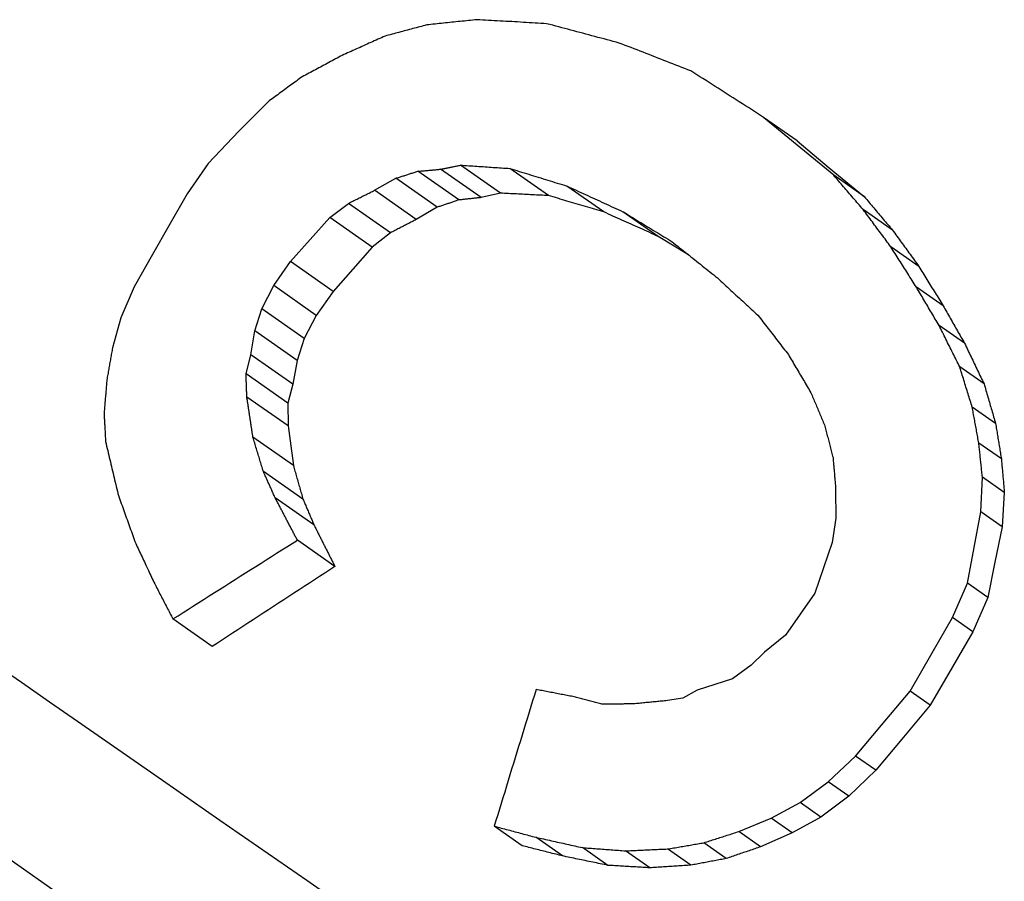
# Model space of a CAD drawing. Header units: millimetres. Extents: x -48 to 3548, y -17 to 396.
# Tile 8 of 26: x 214.05 to 217.97, y 192.16 to 195.59. Entities that reach past the tile are written whole.
import ezdxf

# ---------------------------------------------------------------- set-up
doc = ezdxf.new("R2010")
doc.units = ezdxf.units.MM
doc.layers.add('DETAIL', color=2, linetype='Continuous')

msp = doc.modelspace()

# ---------------------------------------------------------------- linework, layer by layer
at = {"layer": 'DETAIL'}
for p, q in [((215.0394, 195.2594), (214.9248, 195.1432)), ((217.1436, 195.0876), (217.0106, 195.1983)), ((217.1434, 195.1053), (217.0106, 195.1983)), ((214.9248, 195.1432), (214.8027, 195.0154)), ((217.1434, 195.1053), (217.2713, 194.9982)), ((217.289, 194.9683), (217.1436, 195.0876)), ((214.8027, 195.0154), (214.7187, 194.8953)), ((215.7987, 194.8702), (215.6359, 194.9842)), ((215.8873, 194.8798), (215.7265, 194.9923)), ((215.9647, 194.8971), (215.8056, 195.0085)), ((216.1557, 194.8876), (216.0017, 194.9954)), ((217.2713, 194.9982), (217.411, 194.8828)), ((215.4642, 194.9086), (215.5483, 194.9564)), ((215.7128, 194.8412), (215.5483, 194.9564)), ((217.411, 194.8828), (217.289, 194.9683)), ((215.63, 194.7926), (215.4642, 194.9086)), ((216.3758, 194.8226), (216.2285, 194.9257)), ((214.7187, 194.8953), (214.6459, 194.7681)), ((215.9647, 194.8971), (215.8873, 194.8798)), ((215.2868, 194.8006), (215.36, 194.8567)), ((215.5274, 194.7395), (215.36, 194.8567)), ((215.7128, 194.8412), (215.63, 194.7926)), ((216.5916, 194.7255), (216.4515, 194.8236)), ((217.523, 194.7504), (217.4062, 194.8322)), ((215.2088, 194.7128), (215.2868, 194.8006)), ((215.4551, 194.6828), (215.2868, 194.8006)), ((214.6459, 194.7681), (214.5816, 194.6531)), ((215.1303, 194.6254), (215.2088, 194.7128)), ((215.5274, 194.7395), (215.4551, 194.6828)), ((216.7118, 194.6525), (216.5916, 194.7255)), ((215.4551, 194.6828), (215.3774, 194.5948)), ((217.6276, 194.6063), (217.516, 194.6845)), ((214.5816, 194.6531), (214.5092, 194.5255)), ((215.0634, 194.5298), (215.1303, 194.6254)), ((215.2993, 194.507), (215.1303, 194.6254)), ((215.3774, 194.5948), (215.2993, 194.507)), ((214.5092, 194.5255), (214.4561, 194.4021)), ((215.0163, 194.4379), (215.0634, 194.5298)), ((215.2324, 194.4114), (215.0634, 194.5298)), ((217.7242, 194.4496), (217.6178, 194.5241)), ((215.2993, 194.507), (215.2324, 194.4114)), ((214.9885, 194.3499), (215.0163, 194.4379)), ((215.1849, 194.3198), (215.0163, 194.4379)), ((214.4561, 194.4021), (214.4225, 194.2832)), ((215.2324, 194.4114), (215.1849, 194.3198)), ((217.8093, 194.3008), (217.7078, 194.3719)), ((214.9723, 194.2546), (214.9885, 194.3499)), ((215.1563, 194.2324), (214.9885, 194.3499)), ((215.1849, 194.3198), (215.1563, 194.2324)), ((214.9532, 194.1789), (214.9723, 194.2546)), ((215.1389, 194.138), (214.9723, 194.2546)), ((215.1563, 194.2324), (215.1389, 194.138)), ((217.8868, 194.1392), (217.7901, 194.207)), ((215.119, 194.0628), (214.9532, 194.1789)), ((215.1389, 194.138), (215.119, 194.0628)), ((215.1206, 193.9726), (214.9566, 194.0874)), ((215.119, 194.0628), (215.1206, 193.9726)), ((217.9326, 193.9823), (217.8398, 194.0473)), ((215.1206, 193.9726), (215.131, 193.8937)), ((215.1415, 193.8148), (214.9808, 193.9273)), ((215.131, 193.8937), (215.1415, 193.8148)), ((217.9556, 193.8413), (217.8659, 193.9041)), ((215.1795, 193.6815), (215.0221, 193.7917)), ((217.874, 193.6311), (217.8802, 193.7691)), ((217.9672, 193.7082), (217.8802, 193.7691)), ((215.2234, 193.5792), (215.0689, 193.6874)), ((217.9672, 193.7082), (217.9588, 193.5717)), ((217.8468, 193.4894), (217.874, 193.6311)), ((217.9588, 193.5717), (217.874, 193.6311)), ((217.2976, 193.6067), (217.2836, 193.5098)), ((217.9588, 193.5717), (217.9298, 193.4313)), ((215.3066, 193.4143), (215.1572, 193.5189)), ((217.2836, 193.5098), (217.2491, 193.4091)), ((217.8205, 193.3479), (217.8468, 193.4894)), ((217.9298, 193.4313), (217.9017, 193.291)), ((217.2491, 193.4091), (217.2146, 193.3083)), ((217.7612, 193.2112), (217.8205, 193.3479)), ((217.9017, 193.291), (217.8205, 193.3479)), ((217.2146, 193.3083), (217.156, 193.2245)), ((217.9017, 193.291), (217.8415, 193.1549)), ((217.156, 193.2245), (217.0973, 193.1407)), ((214.8189, 193.0962), (214.6628, 193.2056)), ((217.6808, 193.071), (217.7612, 193.2112)), ((217.8415, 193.1549), (217.7612, 193.2112)), ((217.0973, 193.1407), (217.0147, 193.0743)), ((217.8415, 193.1549), (217.7608, 193.015)), ((217.0147, 193.0743), (216.9606, 193.0224)), ((217.5927, 192.9187), (217.6808, 193.071)), ((216.9606, 193.0224), (216.8863, 192.9678)), ((217.7608, 193.015), (217.6722, 192.863)), ((216.8166, 192.945), (216.7468, 192.923)), ((216.8863, 192.9678), (216.8166, 192.945)), ((216.7468, 192.923), (216.6895, 192.8915)), ((217.4797, 192.7838), (217.5927, 192.9187)), ((217.6722, 192.863), (217.5927, 192.9187)), ((216.6895, 192.8915), (216.628, 192.8813)), ((217.6722, 192.863), (217.5597, 192.7278)), ((213.2776, 192.7665), (214.2893, 192.0582)), ((217.3758, 192.6608), (217.4797, 192.7838)), ((217.5597, 192.7278), (217.4561, 192.6045)), ((217.2676, 192.5583), (217.3758, 192.6608)), ((217.4561, 192.6045), (217.3758, 192.6608)), ((217.4561, 192.6045), (217.3489, 192.5014)), ((217.1557, 192.476), (217.2676, 192.5583)), ((217.3489, 192.5014), (217.2676, 192.5583)), ((217.04, 192.4146), (217.1557, 192.476)), ((217.2383, 192.4182), (217.1557, 192.476)), ((217.3489, 192.5014), (217.2383, 192.4182)), ((216.9121, 192.361), (217.04, 192.4146)), ((217.1244, 192.3555), (217.04, 192.4146)), ((217.2383, 192.4182), (217.1244, 192.3555)), ((216.0505, 192.3048), (215.9397, 192.3823)), ((216.9986, 192.3004), (216.9121, 192.361)), ((217.1244, 192.3555), (216.9986, 192.3004)), ((216.2108, 192.2641), (216.1048, 192.3383)), ((216.8618, 192.2538), (216.7726, 192.3163)), ((216.3916, 192.2266), (216.2909, 192.2971)), ((216.5578, 192.2169), (216.4615, 192.2843)), ((216.7214, 192.2272), (216.6291, 192.2918))]:
    msp.add_line(p, q, dxfattribs=at)
at = {"layer": 'DETAIL', "flags": 128}
for points in [[(215.6714, 195.5656), (215.6645, 195.5637), (215.6576, 195.5619), (215.6507, 195.5601), (215.6438, 195.5582), (215.6369, 195.5564), (215.63, 195.5546), (215.6231, 195.5527), (215.6162, 195.5509), (215.6093, 195.549), (215.6024, 195.5472), (215.5955, 195.5454), (215.5887, 195.5435), (215.5818, 195.5417), (215.5749, 195.5399), (215.568, 195.538), (215.5611, 195.5362), (215.5542, 195.5343), (215.5473, 195.5325), (215.5404, 195.5307), (215.5335, 195.5288), (215.5266, 195.527), (215.5197, 195.5251), (215.5129, 195.5233), (215.506, 195.5214)], [(215.871, 195.5865), (215.8627, 195.5856), (215.8544, 195.5848), (215.846, 195.5839), (215.8377, 195.583), (215.8294, 195.5822), (215.8211, 195.5813), (215.8127, 195.5804), (215.8044, 195.5796), (215.7961, 195.5787), (215.7878, 195.5778), (215.7795, 195.577), (215.7711, 195.5761), (215.7628, 195.5752), (215.7545, 195.5743), (215.7462, 195.5735), (215.7379, 195.5726), (215.7296, 195.5717), (215.7213, 195.5708), (215.713, 195.57), (215.7046, 195.5691), (215.6963, 195.5682), (215.688, 195.5673), (215.6797, 195.5664), (215.6714, 195.5656)], [(216.1482, 195.5706), (216.1366, 195.5713), (216.1251, 195.572), (216.1135, 195.5727), (216.1019, 195.5733), (216.0903, 195.574), (216.0788, 195.5747), (216.0672, 195.5754), (216.0556, 195.576), (216.0441, 195.5767), (216.0325, 195.5774), (216.021, 195.578), (216.0094, 195.5787), (215.9979, 195.5794), (215.9863, 195.58), (215.9748, 195.5807), (215.9632, 195.5813), (215.9517, 195.582), (215.9402, 195.5826), (215.9286, 195.5833), (215.9171, 195.5839), (215.9056, 195.5846), (215.8941, 195.5852), (215.8825, 195.5859), (215.871, 195.5865)], [(216.4364, 195.4937), (216.4243, 195.497), (216.4123, 195.5002), (216.4003, 195.5034), (216.3882, 195.5066), (216.3762, 195.5099), (216.3642, 195.5131), (216.3521, 195.5163), (216.3401, 195.5195), (216.3281, 195.5227), (216.3161, 195.5259), (216.304, 195.5292), (216.292, 195.5324), (216.28, 195.5356), (216.268, 195.5388), (216.256, 195.542), (216.244, 195.5452), (216.232, 195.5483), (216.2201, 195.5515), (216.2081, 195.5547), (216.1961, 195.5579), (216.1841, 195.5611), (216.1722, 195.5643), (216.1602, 195.5674), (216.1482, 195.5706)], [(215.506, 195.5214), (215.4988, 195.5182), (215.4917, 195.515), (215.4846, 195.5118), (215.4775, 195.5086), (215.4704, 195.5054), (215.4632, 195.5022), (215.4561, 195.499), (215.449, 195.4958), (215.4419, 195.4926), (215.4348, 195.4894), (215.4277, 195.4862), (215.4205, 195.483), (215.4134, 195.4798), (215.4063, 195.4766), (215.3992, 195.4734), (215.3921, 195.4702), (215.385, 195.467), (215.3779, 195.4638), (215.3707, 195.4606), (215.3636, 195.4574), (215.3565, 195.4542), (215.3494, 195.451), (215.3423, 195.4478), (215.3352, 195.4446)], [(216.7217, 195.3831), (216.7098, 195.3877), (216.6978, 195.3924), (216.6859, 195.397), (216.674, 195.4016), (216.6621, 195.4063), (216.6502, 195.4109), (216.6382, 195.4155), (216.6263, 195.4201), (216.6144, 195.4248), (216.6025, 195.4294), (216.5907, 195.434), (216.5788, 195.4386), (216.5669, 195.4432), (216.555, 195.4478), (216.5431, 195.4524), (216.5312, 195.457), (216.5194, 195.4616), (216.5075, 195.4662), (216.4956, 195.4708), (216.4838, 195.4754), (216.4719, 195.48), (216.4601, 195.4846), (216.4482, 195.4892), (216.4364, 195.4937)], [(215.3352, 195.4446), (215.3286, 195.441), (215.3219, 195.4375), (215.3153, 195.4339), (215.3087, 195.4304), (215.302, 195.4268), (215.2954, 195.4233), (215.2888, 195.4198), (215.2821, 195.4162), (215.2755, 195.4127), (215.2689, 195.4091), (215.2622, 195.4056), (215.2556, 195.402), (215.249, 195.3985), (215.2424, 195.395), (215.2357, 195.3914), (215.2291, 195.3879), (215.2225, 195.3843), (215.2158, 195.3808), (215.2092, 195.3772), (215.2026, 195.3737), (215.196, 195.3701), (215.1893, 195.3666), (215.1827, 195.363), (215.1761, 195.3595)], [(217.0106, 195.1983), (216.9985, 195.2061), (216.9864, 195.2138), (216.9743, 195.2215), (216.9622, 195.2293), (216.9502, 195.237), (216.9381, 195.2447), (216.926, 195.2524), (216.914, 195.2601), (216.9019, 195.2678), (216.8899, 195.2755), (216.8778, 195.2832), (216.8658, 195.2909), (216.8538, 195.2986), (216.8417, 195.3063), (216.8297, 195.314), (216.8177, 195.3217), (216.8057, 195.3294), (216.7937, 195.3371), (216.7816, 195.3447), (216.7696, 195.3524), (216.7576, 195.3601), (216.7457, 195.3678), (216.7337, 195.3754), (216.7217, 195.3831)], [(215.1761, 195.3595), (215.1704, 195.3553), (215.1647, 195.3512), (215.159, 195.347), (215.1533, 195.3428), (215.1476, 195.3386), (215.1419, 195.3345), (215.1362, 195.3303), (215.1305, 195.3261), (215.1248, 195.322), (215.1191, 195.3178), (215.1134, 195.3136), (215.1077, 195.3095), (215.1021, 195.3053), (215.0964, 195.3011), (215.0907, 195.297), (215.085, 195.2928), (215.0793, 195.2886), (215.0736, 195.2844), (215.0679, 195.2803), (215.0622, 195.2761), (215.0565, 195.2719), (215.0508, 195.2678), (215.0451, 195.2636), (215.0394, 195.2594)], [(215.5483, 194.9564), (215.552, 194.9576), (215.5556, 194.9587), (215.5593, 194.9599), (215.5629, 194.961), (215.5666, 194.9622), (215.5702, 194.9634), (215.5739, 194.9645), (215.5775, 194.9657), (215.5812, 194.9668), (215.5848, 194.968), (215.5885, 194.9692), (215.5921, 194.9703), (215.5958, 194.9715), (215.5994, 194.9726), (215.603, 194.9738), (215.6067, 194.9749), (215.6103, 194.9761), (215.614, 194.9773), (215.6176, 194.9784), (215.6213, 194.9796), (215.6249, 194.9807), (215.6286, 194.9819), (215.6322, 194.983), (215.6359, 194.9842)], [(215.6359, 194.9842), (215.6397, 194.9845), (215.6434, 194.9849), (215.6472, 194.9852), (215.651, 194.9856), (215.6548, 194.9859), (215.6585, 194.9862), (215.6623, 194.9866), (215.6661, 194.9869), (215.6699, 194.9873), (215.6736, 194.9876), (215.6774, 194.9879), (215.6812, 194.9883), (215.685, 194.9886), (215.6888, 194.9889), (215.6925, 194.9893), (215.6963, 194.9896), (215.7001, 194.99), (215.7039, 194.9903), (215.7076, 194.9906), (215.7114, 194.991), (215.7152, 194.9913), (215.719, 194.9916), (215.7228, 194.992), (215.7265, 194.9923)], [(215.7265, 194.9923), (215.7298, 194.993), (215.7331, 194.9937), (215.7364, 194.9943), (215.7397, 194.995), (215.743, 194.9957), (215.7463, 194.9964), (215.7496, 194.997), (215.7529, 194.9977), (215.7562, 194.9984), (215.7595, 194.9991), (215.7628, 194.9997), (215.7661, 195.0004), (215.7694, 195.0011), (215.7726, 195.0018), (215.7759, 195.0024), (215.7792, 195.0031), (215.7825, 195.0038), (215.7858, 195.0045), (215.7891, 195.0051), (215.7924, 195.0058), (215.7957, 195.0065), (215.799, 195.0072), (215.8023, 195.0078), (215.8056, 195.0085)], [(215.8056, 195.0085), (215.8138, 195.008), (215.8219, 195.0074), (215.8301, 195.0069), (215.8382, 195.0064), (215.8464, 195.0058), (215.8545, 195.0053), (215.8627, 195.0048), (215.8709, 195.0042), (215.879, 195.0037), (215.8872, 195.0031), (215.8954, 195.0026), (215.9035, 195.002), (215.9117, 195.0015), (215.9199, 195.0009), (215.9281, 195.0004), (215.9362, 194.9998), (215.9444, 194.9993), (215.9526, 194.9987), (215.9608, 194.9982), (215.9689, 194.9976), (215.9771, 194.9971), (215.9853, 194.9965), (215.9935, 194.996), (216.0017, 194.9954)], [(216.0017, 194.9954), (216.0111, 194.9925), (216.0205, 194.9896), (216.03, 194.9868), (216.0394, 194.9839), (216.0488, 194.981), (216.0583, 194.9781), (216.0677, 194.9752), (216.0771, 194.9723), (216.0866, 194.9694), (216.096, 194.9665), (216.1055, 194.9636), (216.1149, 194.9607), (216.1244, 194.9578), (216.1338, 194.9549), (216.1433, 194.952), (216.1527, 194.9491), (216.1622, 194.9461), (216.1717, 194.9432), (216.1811, 194.9403), (216.1906, 194.9374), (216.2001, 194.9345), (216.2095, 194.9316), (216.219, 194.9286), (216.2285, 194.9257)], [(217.4062, 194.8322), (217.4013, 194.8379), (217.3964, 194.8436), (217.3915, 194.8493), (217.3866, 194.8549), (217.3817, 194.8606), (217.3768, 194.8663), (217.3719, 194.872), (217.367, 194.8776), (217.3621, 194.8833), (217.3573, 194.889), (217.3524, 194.8947), (217.3475, 194.9003), (217.3426, 194.906), (217.3377, 194.9117), (217.3329, 194.9173), (217.328, 194.923), (217.3231, 194.9287), (217.3182, 194.9343), (217.3133, 194.94), (217.3085, 194.9457), (217.3036, 194.9513), (217.2987, 194.957), (217.2939, 194.9626), (217.289, 194.9683)], [(215.36, 194.8567), (215.3644, 194.8589), (215.3687, 194.861), (215.373, 194.8632), (215.3774, 194.8654), (215.3817, 194.8675), (215.3861, 194.8697), (215.3904, 194.8719), (215.3947, 194.874), (215.3991, 194.8762), (215.4034, 194.8784), (215.4078, 194.8805), (215.4121, 194.8827), (215.4165, 194.8849), (215.4208, 194.887), (215.4251, 194.8892), (215.4295, 194.8913), (215.4338, 194.8935), (215.4382, 194.8957), (215.4425, 194.8978), (215.4469, 194.9), (215.4512, 194.9022), (215.4555, 194.9043), (215.4599, 194.9065), (215.4642, 194.9086)], [(216.2285, 194.9257), (216.2377, 194.9215), (216.247, 194.9172), (216.2563, 194.913), (216.2656, 194.9088), (216.2748, 194.9045), (216.2841, 194.9003), (216.2934, 194.896), (216.3027, 194.8918), (216.312, 194.8875), (216.3213, 194.8833), (216.3305, 194.879), (216.3398, 194.8748), (216.3491, 194.8705), (216.3584, 194.8662), (216.3677, 194.862), (216.377, 194.8577), (216.3863, 194.8535), (216.3956, 194.8492), (216.405, 194.8449), (216.4143, 194.8407), (216.4236, 194.8364), (216.4329, 194.8321), (216.4422, 194.8278), (216.4515, 194.8236)], [(215.7987, 194.8702), (215.7951, 194.869), (215.7915, 194.8678), (215.788, 194.8666), (215.7844, 194.8654), (215.7808, 194.8642), (215.7772, 194.863), (215.7736, 194.8618), (215.7701, 194.8606), (215.7665, 194.8594), (215.7629, 194.8581), (215.7593, 194.8569), (215.7557, 194.8557), (215.7522, 194.8545), (215.7486, 194.8533), (215.745, 194.8521), (215.7414, 194.8509), (215.7379, 194.8497), (215.7343, 194.8485), (215.7307, 194.8473), (215.7271, 194.8461), (215.7235, 194.8449), (215.72, 194.8437), (215.7164, 194.8424), (215.7128, 194.8412)], [(215.8873, 194.8798), (215.8836, 194.8794), (215.8799, 194.879), (215.8762, 194.8786), (215.8725, 194.8782), (215.8688, 194.8778), (215.8651, 194.8774), (215.8614, 194.877), (215.8577, 194.8766), (215.854, 194.8762), (215.8503, 194.8758), (215.8467, 194.8754), (215.843, 194.875), (215.8393, 194.8746), (215.8356, 194.8742), (215.8319, 194.8738), (215.8282, 194.8734), (215.8245, 194.873), (215.8208, 194.8726), (215.8171, 194.8722), (215.8135, 194.8718), (215.8098, 194.8714), (215.8061, 194.871), (215.8024, 194.8706), (215.7987, 194.8702)], [(216.1557, 194.8876), (216.1477, 194.888), (216.1398, 194.8884), (216.1318, 194.8888), (216.1238, 194.8892), (216.1159, 194.8896), (216.1079, 194.89), (216.0999, 194.8904), (216.092, 194.8908), (216.084, 194.8912), (216.076, 194.8916), (216.0681, 194.892), (216.0601, 194.8924), (216.0521, 194.8928), (216.0442, 194.8932), (216.0362, 194.8936), (216.0283, 194.894), (216.0203, 194.8944), (216.0124, 194.8948), (216.0044, 194.8952), (215.9965, 194.8956), (215.9885, 194.896), (215.9806, 194.8964), (215.9726, 194.8967), (215.9647, 194.8971)], [(216.3758, 194.8226), (216.3666, 194.8253), (216.3574, 194.828), (216.3482, 194.8308), (216.339, 194.8335), (216.3298, 194.8362), (216.3206, 194.8389), (216.3115, 194.8416), (216.3023, 194.8443), (216.2931, 194.8471), (216.2839, 194.8498), (216.2748, 194.8525), (216.2656, 194.8552), (216.2564, 194.8579), (216.2473, 194.8606), (216.2381, 194.8633), (216.2289, 194.866), (216.2198, 194.8687), (216.2106, 194.8714), (216.2015, 194.8741), (216.1923, 194.8768), (216.1832, 194.8795), (216.174, 194.8822), (216.1649, 194.8849), (216.1557, 194.8876)], [(217.411, 194.8828), (217.4157, 194.8773), (217.4203, 194.8718), (217.425, 194.8663), (217.4297, 194.8608), (217.4343, 194.8553), (217.439, 194.8498), (217.4436, 194.8443), (217.4483, 194.8387), (217.453, 194.8332), (217.4576, 194.8277), (217.4623, 194.8222), (217.4669, 194.8167), (217.4716, 194.8112), (217.4763, 194.8056), (217.481, 194.8001), (217.4856, 194.7946), (217.4903, 194.7891), (217.495, 194.7836), (217.4996, 194.778), (217.5043, 194.7725), (217.509, 194.767), (217.5137, 194.7615), (217.5183, 194.7559), (217.523, 194.7504)], [(216.5916, 194.7255), (216.5826, 194.7295), (216.5736, 194.7336), (216.5646, 194.7377), (216.5556, 194.7417), (216.5465, 194.7458), (216.5375, 194.7498), (216.5285, 194.7539), (216.5195, 194.758), (216.5105, 194.762), (216.5015, 194.7661), (216.4925, 194.7701), (216.4835, 194.7741), (216.4745, 194.7782), (216.4655, 194.7822), (216.4566, 194.7863), (216.4476, 194.7903), (216.4386, 194.7944), (216.4296, 194.7984), (216.4206, 194.8024), (216.4117, 194.8065), (216.4027, 194.8105), (216.3937, 194.8145), (216.3847, 194.8186), (216.3758, 194.8226)], [(216.4515, 194.8236), (216.4597, 194.8186), (216.4678, 194.8137), (216.4759, 194.8087), (216.484, 194.8038), (216.4921, 194.7988), (216.5002, 194.7938), (216.5084, 194.7889), (216.5165, 194.7839), (216.5246, 194.779), (216.5328, 194.774), (216.5409, 194.769), (216.549, 194.7641), (216.5572, 194.7591), (216.5653, 194.7541), (216.5734, 194.7492), (216.5816, 194.7442), (216.5897, 194.7392), (216.5979, 194.7342), (216.606, 194.7293), (216.6142, 194.7243), (216.6223, 194.7193), (216.6305, 194.7143), (216.6386, 194.7094), (216.6468, 194.7044)], [(217.516, 194.6845), (217.5114, 194.6906), (217.5068, 194.6968), (217.5022, 194.703), (217.4976, 194.7091), (217.4931, 194.7153), (217.4885, 194.7214), (217.4839, 194.7276), (217.4793, 194.7338), (217.4747, 194.7399), (217.4702, 194.7461), (217.4656, 194.7522), (217.461, 194.7584), (217.4564, 194.7646), (217.4519, 194.7707), (217.4473, 194.7769), (217.4427, 194.783), (217.4381, 194.7892), (217.4336, 194.7953), (217.429, 194.8015), (217.4244, 194.8076), (217.4199, 194.8138), (217.4153, 194.8199), (217.4107, 194.8261), (217.4062, 194.8322)], [(215.63, 194.7926), (215.6257, 194.7904), (215.6214, 194.7882), (215.6171, 194.786), (215.6129, 194.7838), (215.6086, 194.7816), (215.6043, 194.7793), (215.6, 194.7771), (215.5958, 194.7749), (215.5915, 194.7727), (215.5872, 194.7705), (215.5829, 194.7683), (215.5787, 194.7661), (215.5744, 194.7639), (215.5701, 194.7616), (215.5658, 194.7594), (215.5616, 194.7572), (215.5573, 194.755), (215.553, 194.7528), (215.5488, 194.7506), (215.5445, 194.7484), (215.5402, 194.7462), (215.5359, 194.7439), (215.5317, 194.7417), (215.5274, 194.7395)], [(217.523, 194.7504), (217.5274, 194.7444), (217.5317, 194.7384), (217.5361, 194.7324), (217.5404, 194.7264), (217.5448, 194.7204), (217.5491, 194.7144), (217.5535, 194.7084), (217.5578, 194.7024), (217.5622, 194.6964), (217.5665, 194.6904), (217.5709, 194.6844), (217.5752, 194.6784), (217.5796, 194.6724), (217.584, 194.6664), (217.5883, 194.6604), (217.5927, 194.6544), (217.597, 194.6484), (217.6014, 194.6424), (217.6058, 194.6364), (217.6101, 194.6304), (217.6145, 194.6243), (217.6189, 194.6183), (217.6232, 194.6123), (217.6276, 194.6063)], [(216.6468, 194.7044), (216.6543, 194.6984), (216.6618, 194.6924), (216.6693, 194.6864), (216.6768, 194.6805), (216.6843, 194.6745), (216.6918, 194.6685), (216.6993, 194.6625), (216.7068, 194.6565), (216.7143, 194.6505), (216.7218, 194.6445), (216.7293, 194.6385), (216.7369, 194.6326), (216.7444, 194.6266), (216.7519, 194.6206), (216.7594, 194.6146), (216.7669, 194.6086), (216.7745, 194.6026), (216.782, 194.5966), (216.7895, 194.5906), (216.797, 194.5846), (216.8046, 194.5786), (216.8121, 194.5725), (216.8197, 194.5665), (216.8272, 194.5605)], [(217.6178, 194.5241), (217.6135, 194.5308), (217.6093, 194.5375), (217.605, 194.5441), (217.6008, 194.5508), (217.5965, 194.5575), (217.5923, 194.5642), (217.588, 194.5709), (217.5838, 194.5776), (217.5795, 194.5843), (217.5753, 194.5909), (217.5711, 194.5976), (217.5668, 194.6043), (217.5626, 194.611), (217.5583, 194.6177), (217.5541, 194.6244), (217.5499, 194.631), (217.5456, 194.6377), (217.5414, 194.6444), (217.5371, 194.6511), (217.5329, 194.6578), (217.5287, 194.6644), (217.5244, 194.6711), (217.5202, 194.6778), (217.516, 194.6845)], [(217.6276, 194.6063), (217.6316, 194.5998), (217.6356, 194.5933), (217.6396, 194.5867), (217.6437, 194.5802), (217.6477, 194.5737), (217.6517, 194.5672), (217.6557, 194.5606), (217.6597, 194.5541), (217.6638, 194.5476), (217.6678, 194.541), (217.6718, 194.5345), (217.6758, 194.528), (217.6798, 194.5215), (217.6839, 194.5149), (217.6879, 194.5084), (217.6919, 194.5019), (217.6959, 194.4953), (217.7, 194.4888), (217.704, 194.4823), (217.708, 194.4757), (217.7121, 194.4692), (217.7161, 194.4627), (217.7201, 194.4561), (217.7242, 194.4496)], [(216.8272, 194.5605), (216.8339, 194.5544), (216.8405, 194.5482), (216.8472, 194.542), (216.8539, 194.5359), (216.8606, 194.5297), (216.8673, 194.5235), (216.874, 194.5173), (216.8807, 194.5112), (216.8874, 194.505), (216.8941, 194.4988), (216.9007, 194.4926), (216.9074, 194.4864), (216.9141, 194.4803), (216.9208, 194.4741), (216.9276, 194.4679), (216.9343, 194.4617), (216.941, 194.4555), (216.9477, 194.4493), (216.9544, 194.4431), (216.9611, 194.437), (216.9678, 194.4308), (216.9745, 194.4246), (216.9812, 194.4184), (216.9879, 194.4122)], [(217.7078, 194.3719), (217.704, 194.3783), (217.7003, 194.3846), (217.6965, 194.391), (217.6927, 194.3973), (217.689, 194.4037), (217.6852, 194.41), (217.6815, 194.4163), (217.6777, 194.4227), (217.674, 194.429), (217.6702, 194.4354), (217.6665, 194.4417), (217.6627, 194.448), (217.659, 194.4544), (217.6552, 194.4607), (217.6515, 194.4671), (217.6477, 194.4734), (217.644, 194.4797), (217.6402, 194.4861), (217.6365, 194.4924), (217.6327, 194.4987), (217.629, 194.5051), (217.6253, 194.5114), (217.6215, 194.5177), (217.6178, 194.5241)], [(217.7242, 194.4496), (217.7277, 194.4434), (217.7312, 194.4372), (217.7348, 194.431), (217.7383, 194.4248), (217.7419, 194.4186), (217.7454, 194.4124), (217.749, 194.4062), (217.7525, 194.4), (217.7561, 194.3938), (217.7596, 194.3876), (217.7632, 194.3814), (217.7667, 194.3752), (217.7703, 194.369), (217.7738, 194.3628), (217.7774, 194.3566), (217.7809, 194.3504), (217.7845, 194.3442), (217.788, 194.338), (217.7916, 194.3318), (217.7951, 194.3256), (217.7987, 194.3194), (217.8022, 194.3132), (217.8058, 194.307), (217.8093, 194.3008)], [(216.9879, 194.4122), (216.993, 194.4057), (216.998, 194.3992), (217.003, 194.3927), (217.008, 194.3862), (217.0131, 194.3797), (217.0181, 194.3732), (217.0231, 194.3667), (217.0282, 194.3602), (217.0332, 194.3537), (217.0382, 194.3471), (217.0433, 194.3406), (217.0483, 194.3341), (217.0533, 194.3276), (217.0584, 194.3211), (217.0634, 194.3146), (217.0685, 194.3081), (217.0735, 194.3016), (217.0786, 194.2951), (217.0836, 194.2885), (217.0886, 194.282), (217.0937, 194.2755), (217.0987, 194.269), (217.1038, 194.2625), (217.1088, 194.256)], [(217.7901, 194.207), (217.7867, 194.2138), (217.7832, 194.2207), (217.7798, 194.2276), (217.7763, 194.2345), (217.7729, 194.2414), (217.7695, 194.2482), (217.766, 194.2551), (217.7626, 194.262), (217.7592, 194.2689), (217.7557, 194.2757), (217.7523, 194.2826), (217.7489, 194.2895), (217.7455, 194.2964), (217.742, 194.3032), (217.7386, 194.3101), (217.7352, 194.317), (217.7317, 194.3239), (217.7283, 194.3307), (217.7249, 194.3376), (217.7215, 194.3445), (217.718, 194.3513), (217.7146, 194.3582), (217.7112, 194.3651), (217.7078, 194.3719)], [(214.4225, 194.2832), (214.4215, 194.2779), (214.4206, 194.2726), (214.4196, 194.2673), (214.4187, 194.262), (214.4178, 194.2567), (214.4168, 194.2513), (214.4159, 194.246), (214.415, 194.2407), (214.414, 194.2354), (214.4131, 194.2301), (214.4122, 194.2248), (214.4112, 194.2195), (214.4103, 194.2142), (214.4093, 194.2089), (214.4084, 194.2036), (214.4075, 194.1983), (214.4065, 194.1929), (214.4056, 194.1876), (214.4047, 194.1823), (214.4037, 194.177), (214.4028, 194.1717), (214.4019, 194.1664), (214.4009, 194.1611), (214.4, 194.1558)], [(217.8093, 194.3008), (217.8126, 194.2941), (217.8158, 194.2874), (217.819, 194.2806), (217.8222, 194.2739), (217.8255, 194.2672), (217.8287, 194.2605), (217.8319, 194.2537), (217.8351, 194.247), (217.8384, 194.2403), (217.8416, 194.2335), (217.8448, 194.2268), (217.848, 194.2201), (217.8513, 194.2133), (217.8545, 194.2066), (217.8577, 194.1999), (217.8609, 194.1931), (217.8642, 194.1864), (217.8674, 194.1797), (217.8706, 194.1729), (217.8739, 194.1662), (217.8771, 194.1594), (217.8803, 194.1527), (217.8836, 194.146), (217.8868, 194.1392)], [(217.1088, 194.256), (217.1126, 194.2496), (217.1163, 194.2433), (217.12, 194.237), (217.1238, 194.2307), (217.1275, 194.2243), (217.1312, 194.218), (217.135, 194.2117), (217.1387, 194.2053), (217.1424, 194.199), (217.1462, 194.1927), (217.1499, 194.1864), (217.1537, 194.18), (217.1574, 194.1737), (217.1611, 194.1674), (217.1649, 194.161), (217.1686, 194.1547), (217.1724, 194.1484), (217.1761, 194.142), (217.1799, 194.1357), (217.1836, 194.1293), (217.1874, 194.123), (217.1911, 194.1167), (217.1948, 194.1103), (217.1986, 194.104)], [(217.8398, 194.0473), (217.8377, 194.0539), (217.8356, 194.0606), (217.8336, 194.0672), (217.8315, 194.0739), (217.8294, 194.0805), (217.8273, 194.0872), (217.8253, 194.0939), (217.8232, 194.1005), (217.8211, 194.1072), (217.8191, 194.1138), (217.817, 194.1205), (217.8149, 194.1271), (217.8128, 194.1338), (217.8108, 194.1404), (217.8087, 194.1471), (217.8066, 194.1537), (217.8046, 194.1604), (217.8025, 194.167), (217.8004, 194.1737), (217.7984, 194.1804), (217.7963, 194.187), (217.7942, 194.1937), (217.7922, 194.2003), (217.7901, 194.207)], [(214.4, 194.1558), (214.3995, 194.1502), (214.3991, 194.1446), (214.3986, 194.1389), (214.3982, 194.1333), (214.3977, 194.1277), (214.3972, 194.1221), (214.3968, 194.1165), (214.3963, 194.1109), (214.3958, 194.1053), (214.3954, 194.0997), (214.3949, 194.094), (214.3945, 194.0884), (214.394, 194.0828), (214.3936, 194.0772), (214.3931, 194.0716), (214.3926, 194.066), (214.3922, 194.0604), (214.3917, 194.0548), (214.3913, 194.0491), (214.3908, 194.0435), (214.3903, 194.0379), (214.3899, 194.0323), (214.3894, 194.0267), (214.389, 194.0211)], [(214.9566, 194.0874), (214.9564, 194.0912), (214.9563, 194.0951), (214.9561, 194.0989), (214.956, 194.1027), (214.9559, 194.1065), (214.9557, 194.1103), (214.9556, 194.1141), (214.9554, 194.1179), (214.9553, 194.1217), (214.9552, 194.1255), (214.955, 194.1293), (214.9549, 194.1332), (214.9548, 194.137), (214.9546, 194.1408), (214.9545, 194.1446), (214.9543, 194.1484), (214.9542, 194.1522), (214.9541, 194.156), (214.9539, 194.1598), (214.9538, 194.1636), (214.9537, 194.1674), (214.9535, 194.1712), (214.9534, 194.1751), (214.9532, 194.1789)], [(217.8868, 194.1392), (217.8887, 194.1327), (217.8906, 194.1262), (217.8925, 194.1196), (217.8944, 194.1131), (217.8963, 194.1065), (217.8982, 194.1), (217.9001, 194.0935), (217.902, 194.0869), (217.9039, 194.0804), (217.9059, 194.0739), (217.9078, 194.0673), (217.9097, 194.0608), (217.9116, 194.0542), (217.9135, 194.0477), (217.9154, 194.0412), (217.9173, 194.0346), (217.9192, 194.0281), (217.9211, 194.0215), (217.923, 194.015), (217.9249, 194.0085), (217.9268, 194.0019), (217.9287, 193.9954), (217.9307, 193.9888), (217.9326, 193.9823)], [(214.9686, 194.0074), (214.9681, 194.0107), (214.9676, 194.0141), (214.9671, 194.0174), (214.9666, 194.0207), (214.9661, 194.0241), (214.9656, 194.0274), (214.9651, 194.0308), (214.9646, 194.0341), (214.9641, 194.0374), (214.9636, 194.0408), (214.9631, 194.0441), (214.9626, 194.0474), (214.9621, 194.0508), (214.9616, 194.0541), (214.9611, 194.0574), (214.9606, 194.0608), (214.9601, 194.0641), (214.9596, 194.0674), (214.9591, 194.0708), (214.9586, 194.0741), (214.9581, 194.0774), (214.9576, 194.0808), (214.9571, 194.0841), (214.9566, 194.0874)], [(217.1986, 194.104), (217.2008, 194.0987), (217.2031, 194.0934), (217.2053, 194.0882), (217.2076, 194.0829), (217.2098, 194.0776), (217.212, 194.0723), (217.2143, 194.067), (217.2165, 194.0618), (217.2188, 194.0565), (217.221, 194.0512), (217.2232, 194.0459), (217.2255, 194.0406), (217.2277, 194.0353), (217.23, 194.0301), (217.2322, 194.0248), (217.2345, 194.0195), (217.2367, 194.0142), (217.239, 194.0089), (217.2412, 194.0036), (217.2434, 193.9983), (217.2457, 193.9931), (217.2479, 193.9878), (217.2502, 193.9825), (217.2524, 193.9772)], [(217.8659, 193.9041), (217.8648, 193.91), (217.8637, 193.916), (217.8626, 193.922), (217.8616, 193.9279), (217.8605, 193.9339), (217.8594, 193.9399), (217.8583, 193.9458), (217.8572, 193.9518), (217.8561, 193.9578), (217.855, 193.9637), (217.8539, 193.9697), (217.8528, 193.9757), (217.8518, 193.9816), (217.8507, 193.9876), (217.8496, 193.9936), (217.8485, 193.9995), (217.8474, 194.0055), (217.8463, 194.0115), (217.8452, 194.0174), (217.8441, 194.0234), (217.8431, 194.0294), (217.842, 194.0353), (217.8409, 194.0413), (217.8398, 194.0473)], [(214.389, 194.0211), (214.3892, 194.0164), (214.3895, 194.0118), (214.3897, 194.0072), (214.39, 194.0026), (214.3902, 193.998), (214.3904, 193.9934), (214.3907, 193.9887), (214.3909, 193.9841), (214.3912, 193.9795), (214.3914, 193.9749), (214.3917, 193.9703), (214.3919, 193.9657), (214.3922, 193.961), (214.3924, 193.9564), (214.3927, 193.9518), (214.3929, 193.9472), (214.3932, 193.9426), (214.3934, 193.938), (214.3937, 193.9333), (214.3939, 193.9287), (214.3942, 193.9241), (214.3944, 193.9195), (214.3947, 193.9149), (214.3949, 193.9102)], [(214.9808, 193.9273), (214.9803, 193.9306), (214.9798, 193.934), (214.9793, 193.9373), (214.9788, 193.9407), (214.9783, 193.944), (214.9778, 193.9473), (214.9773, 193.9507), (214.9767, 193.954), (214.9762, 193.9574), (214.9757, 193.9607), (214.9752, 193.964), (214.9747, 193.9674), (214.9742, 193.9707), (214.9737, 193.974), (214.9732, 193.9774), (214.9727, 193.9807), (214.9722, 193.984), (214.9717, 193.9874), (214.9712, 193.9907), (214.9707, 193.9941), (214.9702, 193.9974), (214.9697, 194.0007), (214.9691, 194.0041), (214.9686, 194.0074)], [(217.2524, 193.9772), (217.2538, 193.9718), (217.2553, 193.9663), (217.2567, 193.9609), (217.2581, 193.9555), (217.2595, 193.95), (217.2609, 193.9446), (217.2623, 193.9392), (217.2637, 193.9337), (217.2652, 193.9283), (217.2666, 193.9229), (217.268, 193.9174), (217.2694, 193.912), (217.2708, 193.9065), (217.2722, 193.9011), (217.2737, 193.8957), (217.2751, 193.8902), (217.2765, 193.8848), (217.2779, 193.8794), (217.2793, 193.8739), (217.2808, 193.8685), (217.2822, 193.8631), (217.2836, 193.8576), (217.285, 193.8522), (217.2864, 193.8467)], [(217.9326, 193.9823), (217.9335, 193.9764), (217.9345, 193.9705), (217.9354, 193.9647), (217.9364, 193.9588), (217.9374, 193.9529), (217.9383, 193.9471), (217.9393, 193.9412), (217.9402, 193.9353), (217.9412, 193.9294), (217.9421, 193.9236), (217.9431, 193.9177), (217.9441, 193.9118), (217.945, 193.9059), (217.946, 193.9001), (217.9469, 193.8942), (217.9479, 193.8883), (217.9489, 193.8824), (217.9498, 193.8765), (217.9508, 193.8707), (217.9517, 193.8648), (217.9527, 193.8589), (217.9537, 193.853), (217.9546, 193.8472), (217.9556, 193.8413)], [(215.0221, 193.7917), (215.0204, 193.7974), (215.0187, 193.803), (215.0169, 193.8087), (215.0152, 193.8144), (215.0135, 193.82), (215.0118, 193.8257), (215.01, 193.8313), (215.0083, 193.837), (215.0066, 193.8426), (215.0049, 193.8483), (215.0031, 193.8539), (215.0014, 193.8596), (214.9997, 193.8652), (214.998, 193.8709), (214.9963, 193.8765), (214.9945, 193.8821), (214.9928, 193.8878), (214.9911, 193.8934), (214.9894, 193.8991), (214.9877, 193.9047), (214.986, 193.9104), (214.9842, 193.916), (214.9825, 193.9217), (214.9808, 193.9273)], [(214.3949, 193.9102), (214.397, 193.9013), (214.3991, 193.8924), (214.4013, 193.8834), (214.4034, 193.8745), (214.4055, 193.8656), (214.4076, 193.8566), (214.4097, 193.8477), (214.4119, 193.8387), (214.414, 193.8298), (214.4161, 193.8208), (214.4183, 193.8119), (214.4204, 193.803), (214.4225, 193.794), (214.4246, 193.7851), (214.4268, 193.7761), (214.4289, 193.7672), (214.4311, 193.7582), (214.4332, 193.7493), (214.4353, 193.7403), (214.4375, 193.7313), (214.4396, 193.7224), (214.4418, 193.7134), (214.4439, 193.7045), (214.4461, 193.6955)], [(217.8802, 193.7691), (217.8796, 193.7748), (217.879, 193.7804), (217.8784, 193.786), (217.8778, 193.7916), (217.8772, 193.7973), (217.8766, 193.8029), (217.8761, 193.8085), (217.8755, 193.8141), (217.8749, 193.8198), (217.8743, 193.8254), (217.8737, 193.831), (217.8731, 193.8366), (217.8725, 193.8422), (217.8719, 193.8479), (217.8713, 193.8535), (217.8707, 193.8591), (217.8701, 193.8647), (217.8695, 193.8703), (217.8689, 193.876), (217.8683, 193.8816), (217.8677, 193.8872), (217.8671, 193.8928), (217.8665, 193.8985), (217.8659, 193.9041)], [(217.2864, 193.8467), (217.2868, 193.842), (217.2872, 193.8372), (217.2876, 193.8325), (217.288, 193.8277), (217.2884, 193.823), (217.2888, 193.8182), (217.2892, 193.8135), (217.2896, 193.8087), (217.29, 193.8039), (217.2904, 193.7992), (217.2908, 193.7944), (217.2913, 193.7897), (217.2917, 193.7849), (217.2921, 193.7802), (217.2925, 193.7754), (217.2929, 193.7707), (217.2933, 193.7659), (217.2937, 193.7611), (217.2941, 193.7564), (217.2945, 193.7516), (217.2949, 193.7469), (217.2953, 193.7421), (217.2957, 193.7374), (217.2961, 193.7326)], [(215.1415, 193.8148), (215.1431, 193.8092), (215.1447, 193.8037), (215.1463, 193.7981), (215.1478, 193.7926), (215.1494, 193.787), (215.151, 193.7815), (215.1526, 193.7759), (215.1542, 193.7704), (215.1557, 193.7648), (215.1573, 193.7593), (215.1589, 193.7537), (215.1605, 193.7482), (215.1621, 193.7426), (215.1636, 193.7371), (215.1652, 193.7315), (215.1668, 193.726), (215.1684, 193.7204), (215.17, 193.7149), (215.1716, 193.7093), (215.1732, 193.7038), (215.1747, 193.6982), (215.1763, 193.6926), (215.1779, 193.6871), (215.1795, 193.6815)], [(217.9556, 193.8413), (217.9561, 193.8357), (217.9566, 193.8302), (217.957, 193.8247), (217.9575, 193.8191), (217.958, 193.8136), (217.9585, 193.808), (217.959, 193.8025), (217.9595, 193.7969), (217.9599, 193.7914), (217.9604, 193.7859), (217.9609, 193.7803), (217.9614, 193.7748), (217.9619, 193.7692), (217.9624, 193.7637), (217.9629, 193.7581), (217.9634, 193.7526), (217.9638, 193.747), (217.9643, 193.7415), (217.9648, 193.7359), (217.9653, 193.7304), (217.9658, 193.7249), (217.9663, 193.7193), (217.9668, 193.7138), (217.9672, 193.7082)], [(215.0689, 193.6874), (215.067, 193.6917), (215.065, 193.6961), (215.0631, 193.7004), (215.0611, 193.7048), (215.0591, 193.7091), (215.0572, 193.7135), (215.0552, 193.7178), (215.0533, 193.7222), (215.0513, 193.7265), (215.0494, 193.7309), (215.0474, 193.7352), (215.0455, 193.7396), (215.0435, 193.7439), (215.0416, 193.7483), (215.0396, 193.7526), (215.0377, 193.757), (215.0357, 193.7613), (215.0338, 193.7657), (215.0318, 193.77), (215.0299, 193.7744), (215.028, 193.7787), (215.026, 193.7831), (215.0241, 193.7874), (215.0221, 193.7917)], [(217.2961, 193.7326), (217.2962, 193.7274), (217.2962, 193.7221), (217.2963, 193.7169), (217.2963, 193.7116), (217.2964, 193.7064), (217.2965, 193.7011), (217.2965, 193.6959), (217.2966, 193.6906), (217.2967, 193.6854), (217.2967, 193.6801), (217.2968, 193.6749), (217.2968, 193.6696), (217.2969, 193.6644), (217.297, 193.6591), (217.297, 193.6539), (217.2971, 193.6486), (217.2972, 193.6434), (217.2972, 193.6381), (217.2973, 193.6329), (217.2974, 193.6276), (217.2974, 193.6224), (217.2975, 193.6172), (217.2975, 193.6119), (217.2976, 193.6067)], [(214.4461, 193.6955), (214.4489, 193.6876), (214.4517, 193.6797), (214.4546, 193.6717), (214.4574, 193.6638), (214.4603, 193.6559), (214.4631, 193.6479), (214.466, 193.64), (214.4689, 193.6321), (214.4717, 193.6241), (214.4746, 193.6162), (214.4774, 193.6083), (214.4803, 193.6003), (214.4831, 193.5924), (214.486, 193.5845), (214.4889, 193.5765), (214.4917, 193.5686), (214.4946, 193.5606), (214.4975, 193.5527), (214.5003, 193.5447), (214.5032, 193.5368), (214.5061, 193.5288), (214.509, 193.5209), (214.5118, 193.513), (214.5147, 193.505)], [(215.1127, 193.6034), (215.1109, 193.6069), (215.1091, 193.6104), (215.1073, 193.6139), (215.1054, 193.6174), (215.1036, 193.6209), (215.1018, 193.6244), (215.0999, 193.6279), (215.0981, 193.6314), (215.0963, 193.6349), (215.0945, 193.6384), (215.0926, 193.6419), (215.0908, 193.6454), (215.089, 193.6489), (215.0872, 193.6524), (215.0853, 193.6559), (215.0835, 193.6594), (215.0817, 193.6629), (215.0799, 193.6664), (215.078, 193.6699), (215.0762, 193.6734), (215.0744, 193.6769), (215.0726, 193.6804), (215.0707, 193.6839), (215.0689, 193.6874)], [(215.1795, 193.6815), (215.1813, 193.6773), (215.1832, 193.673), (215.185, 193.6688), (215.1868, 193.6645), (215.1886, 193.6602), (215.1904, 193.656), (215.1923, 193.6517), (215.1941, 193.6475), (215.1959, 193.6432), (215.1978, 193.6389), (215.1996, 193.6347), (215.2014, 193.6304), (215.2032, 193.6262), (215.2051, 193.6219), (215.2069, 193.6176), (215.2087, 193.6134), (215.2106, 193.6091), (215.2124, 193.6048), (215.2142, 193.6006), (215.216, 193.5963), (215.2179, 193.592), (215.2197, 193.5878), (215.2215, 193.5835), (215.2234, 193.5792)], [(215.1572, 193.5189), (215.1554, 193.5224), (215.1535, 193.526), (215.1516, 193.5295), (215.1498, 193.533), (215.1479, 193.5365), (215.1461, 193.54), (215.1442, 193.5436), (215.1424, 193.5471), (215.1405, 193.5506), (215.1387, 193.5541), (215.1368, 193.5576), (215.135, 193.5612), (215.1331, 193.5647), (215.1313, 193.5682), (215.1294, 193.5717), (215.1275, 193.5752), (215.1257, 193.5788), (215.1238, 193.5823), (215.122, 193.5858), (215.1201, 193.5893), (215.1183, 193.5928), (215.1164, 193.5963), (215.1146, 193.5999), (215.1127, 193.6034)], [(215.2234, 193.5792), (215.2251, 193.5758), (215.2268, 193.5724), (215.2285, 193.569), (215.2302, 193.5655), (215.232, 193.5621), (215.2337, 193.5587), (215.2354, 193.5553), (215.2371, 193.5518), (215.2388, 193.5484), (215.2406, 193.545), (215.2423, 193.5416), (215.244, 193.5381), (215.2457, 193.5347), (215.2475, 193.5313), (215.2492, 193.5279), (215.2509, 193.5244), (215.2526, 193.521), (215.2543, 193.5176), (215.2561, 193.5141), (215.2578, 193.5107), (215.2595, 193.5073), (215.2612, 193.5039), (215.263, 193.5004), (215.2647, 193.497)], [(214.5147, 193.505), (214.5178, 193.4984), (214.521, 193.4917), (214.5241, 193.4851), (214.5272, 193.4785), (214.5304, 193.4718), (214.5335, 193.4652), (214.5367, 193.4585), (214.5398, 193.4519), (214.5429, 193.4452), (214.5461, 193.4386), (214.5492, 193.432), (214.5524, 193.4253), (214.5555, 193.4187), (214.5587, 193.412), (214.5618, 193.4054), (214.565, 193.3987), (214.5681, 193.3921), (214.5713, 193.3854), (214.5744, 193.3788), (214.5776, 193.3721), (214.5807, 193.3655), (214.5839, 193.3588), (214.587, 193.3522), (214.5902, 193.3455)], [(214.6628, 193.2056), (214.6834, 193.2186), (214.7039, 193.2317), (214.7245, 193.2448), (214.7451, 193.2578), (214.7657, 193.2709), (214.7863, 193.284), (214.8069, 193.297), (214.8275, 193.3101), (214.848, 193.3232), (214.8686, 193.3362), (214.8892, 193.3493), (214.9098, 193.3623), (214.9304, 193.3754), (214.951, 193.3885), (214.9717, 193.4015), (214.9923, 193.4146), (215.0129, 193.4276), (215.0335, 193.4407), (215.0541, 193.4537), (215.0747, 193.4668), (215.0953, 193.4798), (215.116, 193.4928), (215.1366, 193.5059), (215.1572, 193.5189)], [(215.2647, 193.497), (215.2664, 193.4935), (215.2682, 193.4901), (215.2699, 193.4867), (215.2717, 193.4832), (215.2734, 193.4798), (215.2752, 193.4763), (215.2769, 193.4729), (215.2786, 193.4694), (215.2804, 193.466), (215.2821, 193.4626), (215.2839, 193.4591), (215.2856, 193.4557), (215.2874, 193.4522), (215.2891, 193.4488), (215.2909, 193.4453), (215.2926, 193.4419), (215.2944, 193.4384), (215.2961, 193.435), (215.2979, 193.4315), (215.2996, 193.4281), (215.3014, 193.4246), (215.3031, 193.4212), (215.3049, 193.4178), (215.3066, 193.4143)], [(215.3066, 193.4143), (215.2863, 193.4011), (215.2659, 193.3878), (215.2456, 193.3746), (215.2252, 193.3614), (215.2049, 193.3481), (215.1846, 193.3349), (215.1642, 193.3216), (215.1439, 193.3084), (215.1236, 193.2951), (215.1033, 193.2819), (215.0829, 193.2686), (215.0626, 193.2554), (215.0423, 193.2421), (215.022, 193.2289), (215.0017, 193.2156), (214.9814, 193.2023), (214.961, 193.1891), (214.9407, 193.1758), (214.9204, 193.1626), (214.9001, 193.1493), (214.8798, 193.136), (214.8595, 193.1228), (214.8392, 193.1095), (214.8189, 193.0962)], [(214.5902, 193.3455), (214.5932, 193.3397), (214.5962, 193.3339), (214.5992, 193.328), (214.6022, 193.3222), (214.6053, 193.3164), (214.6083, 193.3106), (214.6113, 193.3047), (214.6143, 193.2989), (214.6174, 193.2931), (214.6204, 193.2872), (214.6234, 193.2814), (214.6264, 193.2756), (214.6294, 193.2697), (214.6325, 193.2639), (214.6355, 193.2581), (214.6385, 193.2522), (214.6416, 193.2464), (214.6446, 193.2406), (214.6476, 193.2347), (214.6507, 193.2289), (214.6537, 193.2231), (214.6567, 193.2172), (214.6598, 193.2114), (214.6628, 193.2056)], [(216.3685, 191.3517), (216.2497, 191.4341), (216.1311, 191.5163), (216.0129, 191.5984), (215.895, 191.6802), (215.7774, 191.7618), (215.6601, 191.8431), (215.5432, 191.9242), (215.4266, 192.0051), (215.3104, 192.0857), (215.1946, 192.166), (215.0791, 192.2461), (214.9641, 192.3259), (214.8496, 192.4053), (214.7354, 192.4845), (214.6217, 192.5633), (214.5085, 192.6419), (214.3958, 192.72), (214.2835, 192.7979), (214.1718, 192.8754), (214.0606, 192.9525), (213.9499, 193.0292)], [(216.1064, 192.9252), (216.0995, 192.9025), (216.0925, 192.8799), (216.0855, 192.8573), (216.0786, 192.8347), (216.0716, 192.8121), (216.0647, 192.7895), (216.0577, 192.7669), (216.0508, 192.7442), (216.0438, 192.7216), (216.0369, 192.699), (216.0299, 192.6764), (216.023, 192.6538), (216.0161, 192.6312), (216.0091, 192.6085), (216.0022, 192.5859), (215.9952, 192.5633), (215.9883, 192.5407), (215.9814, 192.518), (215.9744, 192.4954), (215.9675, 192.4728), (215.9605, 192.4502), (215.9536, 192.4275), (215.9467, 192.4049), (215.9397, 192.3823)], [(216.247, 192.8982), (216.2412, 192.8994), (216.2353, 192.9005), (216.2295, 192.9016), (216.2236, 192.9027), (216.2177, 192.9039), (216.2119, 192.905), (216.206, 192.9061), (216.2001, 192.9072), (216.1943, 192.9084), (216.1884, 192.9095), (216.1825, 192.9106), (216.1767, 192.9117), (216.1708, 192.9128), (216.165, 192.914), (216.1591, 192.9151), (216.1533, 192.9162), (216.1474, 192.9173), (216.1415, 192.9184), (216.1357, 192.9196), (216.1298, 192.9207), (216.124, 192.9218), (216.1181, 192.9229), (216.1123, 192.924), (216.1064, 192.9252)], [(216.3681, 192.8668), (216.3631, 192.8681), (216.358, 192.8694), (216.353, 192.8707), (216.3479, 192.8721), (216.3429, 192.8734), (216.3378, 192.8747), (216.3328, 192.876), (216.3277, 192.8773), (216.3227, 192.8786), (216.3176, 192.8799), (216.3126, 192.8812), (216.3075, 192.8825), (216.3025, 192.8839), (216.2975, 192.8852), (216.2924, 192.8865), (216.2874, 192.8878), (216.2823, 192.8891), (216.2773, 192.8904), (216.2722, 192.8917), (216.2672, 192.893), (216.2622, 192.8943), (216.2571, 192.8956), (216.2521, 192.8969), (216.247, 192.8982)], [(216.4935, 192.8681), (216.4882, 192.8681), (216.483, 192.868), (216.4778, 192.868), (216.4726, 192.8679), (216.4673, 192.8679), (216.4621, 192.8678), (216.4569, 192.8678), (216.4517, 192.8677), (216.4464, 192.8677), (216.4412, 192.8676), (216.436, 192.8675), (216.4308, 192.8675), (216.4255, 192.8674), (216.4203, 192.8674), (216.4151, 192.8673), (216.4099, 192.8673), (216.4046, 192.8672), (216.3994, 192.8672), (216.3942, 192.8671), (216.389, 192.867), (216.3838, 192.867), (216.3785, 192.8669), (216.3733, 192.8669), (216.3681, 192.8668)], [(216.628, 192.8813), (216.6224, 192.8807), (216.6168, 192.8802), (216.6112, 192.8796), (216.6056, 192.8791), (216.6, 192.8785), (216.5944, 192.878), (216.5888, 192.8775), (216.5832, 192.8769), (216.5775, 192.8764), (216.5719, 192.8758), (216.5663, 192.8753), (216.5607, 192.8747), (216.5551, 192.8742), (216.5495, 192.8736), (216.5439, 192.8731), (216.5383, 192.8725), (216.5327, 192.872), (216.5271, 192.8714), (216.5215, 192.8709), (216.5159, 192.8703), (216.5103, 192.8698), (216.5047, 192.8692), (216.4991, 192.8687), (216.4935, 192.8681)], [(215.9397, 192.3823), (215.9466, 192.3805), (215.9535, 192.3786), (215.9603, 192.3768), (215.9672, 192.375), (215.9741, 192.3731), (215.981, 192.3713), (215.9878, 192.3695), (215.9947, 192.3677), (216.0016, 192.3658), (216.0085, 192.364), (216.0154, 192.3622), (216.0222, 192.3603), (216.0291, 192.3585), (216.036, 192.3566), (216.0429, 192.3548), (216.0498, 192.353), (216.0566, 192.3511), (216.0635, 192.3493), (216.0704, 192.3475), (216.0773, 192.3456), (216.0842, 192.3438), (216.0911, 192.3419), (216.098, 192.3401), (216.1048, 192.3383)], [(216.7726, 192.3163), (216.7784, 192.3181), (216.7842, 192.32), (216.79, 192.3219), (216.7958, 192.3237), (216.8016, 192.3256), (216.8074, 192.3275), (216.8133, 192.3293), (216.8191, 192.3312), (216.8249, 192.3331), (216.8307, 192.3349), (216.8365, 192.3368), (216.8423, 192.3387), (216.8481, 192.3405), (216.8539, 192.3424), (216.8597, 192.3442), (216.8656, 192.3461), (216.8714, 192.348), (216.8772, 192.3498), (216.883, 192.3517), (216.8888, 192.3536), (216.8946, 192.3554), (216.9004, 192.3573), (216.9062, 192.3592), (216.9121, 192.361)], [(216.1048, 192.3383), (216.1126, 192.3366), (216.1203, 192.3348), (216.1281, 192.3331), (216.1358, 192.3314), (216.1436, 192.3297), (216.1513, 192.328), (216.1591, 192.3263), (216.1668, 192.3246), (216.1746, 192.3229), (216.1823, 192.3211), (216.1901, 192.3194), (216.1978, 192.3177), (216.2056, 192.316), (216.2133, 192.3143), (216.2211, 192.3126), (216.2288, 192.3108), (216.2366, 192.3091), (216.2444, 192.3074), (216.2521, 192.3057), (216.2599, 192.304), (216.2676, 192.3022), (216.2754, 192.3005), (216.2832, 192.2988), (216.2909, 192.2971)], [(216.6291, 192.2918), (216.6351, 192.2929), (216.641, 192.2939), (216.647, 192.2949), (216.653, 192.2959), (216.659, 192.2969), (216.665, 192.2979), (216.6709, 192.299), (216.6769, 192.3), (216.6829, 192.301), (216.6889, 192.302), (216.6948, 192.303), (216.7008, 192.3041), (216.7068, 192.3051), (216.7128, 192.3061), (216.7188, 192.3071), (216.7247, 192.3081), (216.7307, 192.3091), (216.7367, 192.3102), (216.7427, 192.3112), (216.7487, 192.3122), (216.7546, 192.3132), (216.7606, 192.3142), (216.7666, 192.3152), (216.7726, 192.3163)], [(216.2108, 192.2641), (216.2041, 192.2658), (216.1974, 192.2675), (216.1907, 192.2692), (216.184, 192.2709), (216.1774, 192.2726), (216.1707, 192.2743), (216.164, 192.276), (216.1573, 192.2777), (216.1506, 192.2794), (216.1439, 192.2811), (216.1373, 192.2828), (216.1306, 192.2844), (216.1239, 192.2861), (216.1172, 192.2878), (216.1105, 192.2895), (216.1039, 192.2912), (216.0972, 192.2929), (216.0905, 192.2946), (216.0838, 192.2963), (216.0772, 192.298), (216.0705, 192.2997), (216.0638, 192.3014), (216.0572, 192.3031), (216.0505, 192.3048)], [(216.2909, 192.2971), (216.298, 192.2965), (216.3051, 192.296), (216.3122, 192.2955), (216.3193, 192.295), (216.3264, 192.2944), (216.3335, 192.2939), (216.3406, 192.2934), (216.3478, 192.2928), (216.3549, 192.2923), (216.362, 192.2918), (216.3691, 192.2912), (216.3762, 192.2907), (216.3833, 192.2902), (216.3904, 192.2896), (216.3975, 192.2891), (216.4046, 192.2886), (216.4117, 192.288), (216.4188, 192.2875), (216.4259, 192.287), (216.4331, 192.2864), (216.4402, 192.2859), (216.4473, 192.2854), (216.4544, 192.2848), (216.4615, 192.2843)], [(216.4615, 192.2843), (216.4685, 192.2846), (216.4755, 192.2849), (216.4824, 192.2852), (216.4894, 192.2855), (216.4964, 192.2859), (216.5034, 192.2862), (216.5104, 192.2865), (216.5173, 192.2868), (216.5243, 192.2871), (216.5313, 192.2874), (216.5383, 192.2878), (216.5453, 192.2881), (216.5523, 192.2884), (216.5592, 192.2887), (216.5662, 192.289), (216.5732, 192.2893), (216.5802, 192.2896), (216.5872, 192.29), (216.5942, 192.2903), (216.6011, 192.2906), (216.6081, 192.2909), (216.6151, 192.2912), (216.6221, 192.2915), (216.6291, 192.2918)], [(216.9986, 192.3004), (216.9929, 192.2985), (216.9872, 192.2965), (216.9815, 192.2946), (216.9758, 192.2926), (216.9701, 192.2907), (216.9644, 192.2888), (216.9587, 192.2868), (216.953, 192.2849), (216.9473, 192.2829), (216.9416, 192.281), (216.9359, 192.279), (216.9302, 192.2771), (216.9245, 192.2752), (216.9188, 192.2732), (216.9131, 192.2713), (216.9074, 192.2693), (216.9017, 192.2674), (216.896, 192.2654), (216.8903, 192.2635), (216.8846, 192.2616), (216.8789, 192.2596), (216.8732, 192.2577), (216.8675, 192.2557), (216.8618, 192.2538)], [(216.3916, 192.2266), (216.3841, 192.2281), (216.3765, 192.2297), (216.369, 192.2313), (216.3614, 192.2328), (216.3539, 192.2344), (216.3464, 192.236), (216.3388, 192.2375), (216.3313, 192.2391), (216.3237, 192.2407), (216.3162, 192.2422), (216.3087, 192.2438), (216.3011, 192.2454), (216.2936, 192.2469), (216.2861, 192.2485), (216.2785, 192.25), (216.271, 192.2516), (216.2635, 192.2532), (216.2559, 192.2547), (216.2484, 192.2563), (216.2409, 192.2578), (216.2334, 192.2594), (216.2258, 192.261), (216.2183, 192.2625), (216.2108, 192.2641)], [(216.8618, 192.2538), (216.856, 192.2527), (216.8501, 192.2516), (216.8443, 192.2505), (216.8384, 192.2494), (216.8325, 192.2482), (216.8267, 192.2471), (216.8208, 192.246), (216.815, 192.2449), (216.8091, 192.2438), (216.8033, 192.2427), (216.7974, 192.2416), (216.7916, 192.2405), (216.7857, 192.2394), (216.7799, 192.2383), (216.774, 192.2372), (216.7682, 192.2361), (216.7623, 192.235), (216.7565, 192.2339), (216.7506, 192.2327), (216.7448, 192.2316), (216.7389, 192.2305), (216.7331, 192.2294), (216.7273, 192.2283), (216.7214, 192.2272)], [(216.5578, 192.2169), (216.5509, 192.2173), (216.5439, 192.2177), (216.537, 192.2181), (216.5301, 192.2185), (216.5232, 192.2189), (216.5162, 192.2193), (216.5093, 192.2197), (216.5024, 192.2201), (216.4954, 192.2205), (216.4885, 192.2209), (216.4816, 192.2213), (216.4747, 192.2217), (216.4677, 192.2221), (216.4608, 192.2225), (216.4539, 192.223), (216.447, 192.2234), (216.4401, 192.2238), (216.4331, 192.2242), (216.4262, 192.2246), (216.4193, 192.225), (216.4124, 192.2254), (216.4054, 192.2258), (216.3985, 192.2262), (216.3916, 192.2266)], [(216.7214, 192.2272), (216.7146, 192.2268), (216.7078, 192.2263), (216.7009, 192.2259), (216.6941, 192.2255), (216.6873, 192.2251), (216.6805, 192.2246), (216.6737, 192.2242), (216.6668, 192.2238), (216.66, 192.2233), (216.6532, 192.2229), (216.6464, 192.2225), (216.6396, 192.222), (216.6328, 192.2216), (216.6259, 192.2212), (216.6191, 192.2208), (216.6123, 192.2203), (216.6055, 192.2199), (216.5987, 192.2195), (216.5919, 192.219), (216.5851, 192.2186), (216.5782, 192.2182), (216.5714, 192.2177), (216.5646, 192.2173), (216.5578, 192.2169)]]:
    msp.add_lwpolyline(points, dxfattribs=at)

doc.saveas('drawing.dxf')
